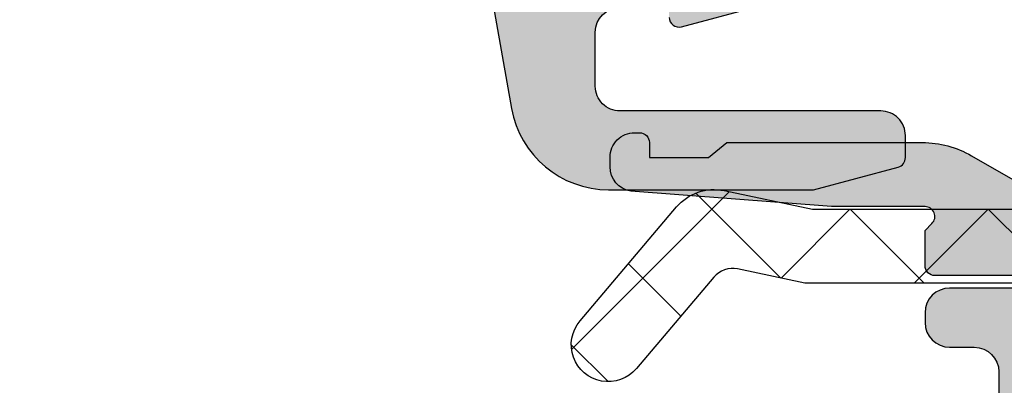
# Model space of a CAD drawing. Header units: millimetres. Extents: x 247761 to 294611, y 172579 to 236863.
# Tile 25 of 256: x 255563.02 to 255583.03, y 174630.47 to 174637.89. Entities that reach past the tile are written whole.
import ezdxf

# ---------------------------------------------------------------- set-up
doc = ezdxf.new("R2010")
doc.units = ezdxf.units.MM
doc.layers.add('FASÁDA DETAILNÍ', color=4, linetype='Continuous')
doc.layers.add('NOVA', color=240, linetype='Continuous')

# ---------------------------------------------------------------- blocks, each defined once
blk = doc.blocks.new('A$C69D17D4D')
at = {"layer": 'FASÁDA DETAILNÍ'}
h = blk.add_hatch(color=256, dxfattribs=at)
edge = h.paths.add_edge_path(flags=16)
edge.add_line((-19070.69997693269, 1268.678154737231), (-19070.69997693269, 1272.877904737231))
edge.add_ellipse((-19070.19997730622, 1272.877905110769), major_axis=(-0.4999996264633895, 0), ratio=1, start_angle=-90.00004280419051, end_angle=4.28042947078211e-05, ccw=False)
edge.add_line((-19070.19997693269, 1273.377904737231), (-19065.79995293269, 1273.377904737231))
edge.add_ellipse((-19065.79995255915, 1272.877905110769), major_axis=(-0.49999962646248, 0), ratio=1, start_angle=179.9999571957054, end_angle=270.0000428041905, ccw=False)
edge.add_line((-19065.29995293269, 1272.877904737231), (-19065.29995293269, 1268.678155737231))
edge.add_ellipse((-19065.7999534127, 1268.678156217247), major_axis=(-0.5000004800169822, 0), ratio=1, start_angle=90.00005500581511, end_angle=179.9999449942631, ccw=False)
edge.add_line((-19065.79995293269, 1268.178155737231), (-19070.19997693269, 1268.178154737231))
edge.add_ellipse((-19070.19997730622, 1268.678154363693), major_axis=(-0.49999962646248, 0), ratio=1, start_angle=-4.280429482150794e-05, end_angle=90.00004280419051, ccw=False)
edge = h.paths.add_edge_path()
edge.add_line((-19072.69835793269, 1271.591558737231), (-19071.49859793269, 1264.828558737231))
edge.add_arc((-19069.52934630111, 1265.17790310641), 1.999998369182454, 190.0595901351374, 270.0000392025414)
edge.add_line((-19069.52934493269, 1263.177904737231), (-19065.36437193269, 1263.177904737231))
edge.add_line((-19065.36437193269, 1263.177904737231), (-19063.64658293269, 1263.638185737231))
edge.add_arc((-19063.69834685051, 1263.831370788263), 0.1999999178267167, 285.0000385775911, 359.9999853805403)
edge.add_line((-19063.49834693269, 1263.831370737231), (-19063.49834693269, 1264.277904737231))
edge.add_arc((-19063.99834655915, 1264.277905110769), 0.4999996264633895, 359.9999571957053, 450.0000428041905)
edge.add_line((-19063.99834693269, 1264.777904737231), (-19069.29834693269, 1264.777904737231))
edge.add_arc((-19069.29834730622, 1265.277904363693), 0.49999962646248, 179.9999571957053, 270.00004280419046, ccw=False)
edge.add_line((-19069.79834693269, 1265.277904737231), (-19069.79834693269, 1266.378154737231))
edge.add_arc((-19069.29834645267, 1266.378154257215), 0.5000004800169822, 90.00005500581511, 179.9999449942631, ccw=False)
edge.add_line((-19069.29834693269, 1266.878154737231), (-19068.29834693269, 1266.878154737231))
edge.add_line((-19068.29834693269, 1266.878154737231), (-19068.29834693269, 1266.678154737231))
edge.add_arc((-19068.09834679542, 1266.678155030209), 0.2000001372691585, 180.0000839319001, 285.00000539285)
edge.add_line((-19068.04658293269, 1266.484969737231), (-19066.57919493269, 1266.878155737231))
edge.add_line((-19066.57919493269, 1266.878155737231), (-19064.49834693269, 1266.878155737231))
edge.add_arc((-19064.49834789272, 1267.878156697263), 1.0000009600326, 270.0000550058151, 359.999944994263)
edge.add_line((-19063.49834693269, 1267.878155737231), (-19063.49834693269, 1278.777657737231))
edge.add_arc((-19063.89834726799, 1278.777657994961), 0.400000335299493, 359.9999630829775, 479.9999168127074)
edge.add_line((-19064.09834693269, 1279.124068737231), (-19064.96119493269, 1278.625902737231))
edge.add_line((-19064.96119493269, 1278.625902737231), (-19066.45335593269, 1278.198032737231))
edge.add_arc((-19066.37066455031, 1277.909653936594), 0.3000003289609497, 106.0000168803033, 210.1792412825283)
edge.add_line((-19066.63000193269, 1277.758841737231), (-19065.19826693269, 1275.293230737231))
edge.add_line((-19065.19826693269, 1275.293230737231), (-19065.19826693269, 1274.872811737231))
edge.add_arc((-19065.38983521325, 1274.869319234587), 0.1916001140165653, -92.5222218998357, 1.0444500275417, ccw=False)
edge.add_line((-19065.39826693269, 1274.677904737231), (-19071.88770593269, 1274.677904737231))
edge.add_arc((-19071.90594368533, 1274.87707126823), 0.1999998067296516, 155.8590518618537, 275.23200451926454, ccw=False)
edge.add_line((-19072.08845193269, 1274.958867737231), (-19071.02013093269, 1277.342552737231))
edge.add_arc((-19071.20263953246, 1277.424349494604), 0.2000002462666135, 335.8590177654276, 428.0262022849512)
edge.add_line((-19071.12780293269, 1277.609820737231), (-19073.15103093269, 1278.426180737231))
edge.add_arc((-19073.30070403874, 1278.055238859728), 0.3999998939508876, 68.02618212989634, 180.0000175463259)
edge.add_line((-19073.70070393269, 1278.055238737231), (-19073.70070493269, 1275.991091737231))
edge.add_arc((-19073.40070529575, 1275.991090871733), 0.2999996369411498, 179.9998347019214, 232.0950865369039)
edge.add_arc((-19073.76931584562, 1275.517671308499), 0.3000002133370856, -15.9998620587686, 52.095347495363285, ccw=False)
edge.add_line((-19073.48093693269, 1275.434980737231), (-19073.69825893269, 1274.677091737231))
edge.add_arc((-19072.09825988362, 1274.67709129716), 1.599999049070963, 179.9999842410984, 238.407605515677)
edge.add_arc((-19073.19839190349, 1272.88831925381), 0.499999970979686, 0.001545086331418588, 58.40766403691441, ccw=False)
edge.add_line((-19072.69839193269, 1272.888332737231), (-19072.69835793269, 1271.591558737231))
h = blk.add_hatch(color=256, dxfattribs=at)
edge = h.paths.add_edge_path()
edge.add_arc((-19053.50018823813, 1256.682007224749), 0.5000674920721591, 270.007732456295, 359.9922675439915)
edge.add_line((-19053.00012075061, 1256.681939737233), (-19053.00012075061, 1260.681939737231))
edge.add_arc((-19053.50018823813, 1260.681872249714), 0.5000674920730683, 0.007732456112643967, 89.99226754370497)
edge.add_line((-19053.50012075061, 1261.181939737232), (-19054.80016957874, 1261.181939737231))
edge.add_arc((-19054.80013267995, 1260.681902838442), 0.5000369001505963, 90.00422797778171, 179.9957720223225)
edge.add_line((-19055.30016957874, 1260.681939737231), (-19055.30016957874, 1260.181939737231))
edge.add_line((-19055.30016957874, 1260.181939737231), (-19054.30016957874, 1260.181939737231))
edge.add_line((-19054.30016957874, 1260.181939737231), (-19054.30016957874, 1258.681939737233))
edge.add_arc((-19055.30013260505, 1258.68190276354), 0.9999630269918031, -90.00211851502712, 0.002118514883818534, ccw=False)
edge.add_line((-19055.30016957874, 1257.681939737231), (-19059.30016957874, 1257.681939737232))
edge.add_arc((-19059.30009270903, 1258.682016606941), 1.000076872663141, 180.0044039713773, 269.99559602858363, ccw=False)
edge.add_line((-19060.30016957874, 1258.681939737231), (-19060.30016957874, 1260.181939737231))
edge.add_line((-19060.30016957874, 1260.181939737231), (-19059.30016957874, 1260.181939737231))
edge.add_line((-19059.30016957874, 1260.181939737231), (-19059.30016957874, 1260.681939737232))
edge.add_arc((-19059.80011210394, 1260.681997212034), 0.499942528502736, 359.9934131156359, 450.0065868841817)
edge.add_line((-19059.80016957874, 1261.181939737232), (-19062.60015737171, 1261.181939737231))
edge.add_arc((-19062.60015737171, 1260.681939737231), 0.5000000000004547, 90, 180.0000000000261)
edge.add_line((-19063.10015737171, 1260.681939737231), (-19063.10015737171, 1260.481939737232))
edge.add_arc((-19062.60015737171, 1260.481939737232), 0.5, 180, 270)
edge.add_line((-19062.60015737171, 1259.981939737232), (-19062.10015737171, 1259.981939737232))
edge.add_arc((-19062.10019247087, 1259.481904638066), 0.5000351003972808, 0.0040217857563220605, 89.99597821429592, ccw=False)
edge.add_line((-19061.60015737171, 1259.481939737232), (-19061.60015737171, 1258.681936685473))
edge.add_arc((-19062.10017393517, 1258.681953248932), 0.5000165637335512, 270.0018979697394, 359.9981020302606, ccw=False)
edge.add_line((-19062.10015737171, 1258.181936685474), (-19093.40015126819, 1258.181936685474))
edge.add_line((-19093.40015126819, 1258.181936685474), (-19099.43860888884, 1258.61433331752))
edge.add_arc((-19099.40015282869, 1259.613553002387), 0.9999594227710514, 180.0000000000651, 267.7959971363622, ccw=False)
edge.add_line((-19100.40011225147, 1259.613553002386), (-19100.40011225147, 1266.282005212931))
edge.add_arc((-19099.90011225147, 1266.28200521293), 0.5, 89.99999999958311, 179.9999999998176, ccw=False)
edge.add_line((-19099.90011225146, 1266.782005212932), (-19099.00011225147, 1266.782005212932))
edge.add_arc((-19099.00011225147, 1267.282005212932), 0.4999999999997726, 270, 360.0000000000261)
edge.add_line((-19098.50011225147, 1267.282005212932), (-19098.50011225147, 1268.682006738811))
edge.add_arc((-19098.42127580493, 1268.949527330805), 0.2788950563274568, 178.8354106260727, 253.580123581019, ccw=False)
edge.add_line((-19098.70011325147, 1268.955195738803), (-19098.70011325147, 1269.408789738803))
edge.add_arc((-19098.42124515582, 1269.414450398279), 0.2789255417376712, 106.42459455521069, 181.1628700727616, ccw=False)
edge.add_line((-19098.50011225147, 1269.681993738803), (-19098.50011225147, 1271.562004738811))
edge.add_arc((-19098.80011225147, 1271.562004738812), 0.3000000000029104, 359.9999999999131, 449.9999999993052)
edge.add_line((-19098.80011225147, 1271.862004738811), (-19099.78008657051, 1271.862004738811))
edge.add_arc((-19099.78008657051, 1271.562004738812), 0.2999999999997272, 90.00000000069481, 180.0000000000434)
edge.add_line((-19100.08008657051, 1271.562004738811), (-19100.08008657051, 1268.802006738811))
edge.add_arc((-19100.20008657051, 1268.80200673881), 0.1199999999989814, -90, 3.257127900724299e-10, ccw=False)
edge.add_line((-19100.20008657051, 1268.682006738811), (-19104.50011225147, 1268.682006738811))
edge.add_arc((-19104.50011225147, 1269.182006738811), 0.5, 180, 270, ccw=False)
edge.add_line((-19105.00011225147, 1269.182006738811), (-19105.00011225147, 1269.88200673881))
edge.add_line((-19105.00011225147, 1269.88200673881), (-19103.61861679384, 1272.274827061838))
edge.add_arc((-19103.73823203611, 1272.343886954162), 0.1381197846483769, 330.000000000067, 450)
edge.add_line((-19103.73823203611, 1272.482006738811), (-19107.50011225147, 1272.48200673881))
edge.add_arc((-19107.50011225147, 1274.48200673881), 1.999999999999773, 180.0000000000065, 270, ccw=False)
edge.add_line((-19109.50011225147, 1274.48200673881), (-19109.50011225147, 1275.050002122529))
edge.add_arc((-19110.00011225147, 1275.050002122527), 0.500000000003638, 2.34495935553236e-10, 34.4790717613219)
edge.add_arc((-19113.7096108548, 1272.502528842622), 4.999999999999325, 34.47907176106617, 84.65077199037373)
edge.add_arc((-19113.26199246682, 1277.343880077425), 0.138119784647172, 82.29756250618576, 209.9999999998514)
edge.add_line((-19113.38160770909, 1277.274820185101), (-19112.00011225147, 1274.881999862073))
edge.add_line((-19112.00011225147, 1274.881999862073), (-19112.00011225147, 1274.181999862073))
edge.add_arc((-19112.50011225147, 1274.181999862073), 0.5, -90, 0, ccw=False)
edge.add_line((-19112.50011225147, 1273.681999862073), (-19116.80013793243, 1273.681999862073))
edge.add_arc((-19116.80013793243, 1273.801999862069), 0.1199999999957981, 179.9999999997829, 270, ccw=False)
edge.add_line((-19116.92013793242, 1273.80199986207), (-19116.92013793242, 1276.56199786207))
edge.add_arc((-19117.22013793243, 1276.56199786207), 0.3000000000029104, 359.9999999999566, 449.9999999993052)
edge.add_line((-19117.22013793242, 1276.86199786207), (-19118.20011225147, 1276.86199786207))
edge.add_arc((-19118.20011225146, 1276.56199786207), 0.2999999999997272, 90.00000000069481, 180.0000000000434)
edge.add_line((-19118.50011225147, 1276.56199786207), (-19118.50011225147, 1274.681986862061))
edge.add_arc((-19118.57897934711, 1274.414443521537), 0.2789255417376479, -1.1628700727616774, 73.57540544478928, ccw=False)
edge.add_line((-19118.30011125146, 1274.408782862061), (-19118.30011125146, 1273.955188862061))
edge.add_arc((-19118.57894869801, 1273.949520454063), 0.2788950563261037, -73.580123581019, 1.1645893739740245, ccw=False)
edge.add_line((-19118.50011225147, 1273.681999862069), (-19118.50011225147, 1270.681941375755))
edge.add_line((-19118.50011225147, 1270.681941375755), (-19117.80003987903, 1269.981838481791))
edge.add_line((-19117.80003987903, 1269.981838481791), (-19117.20003377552, 1269.98183848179))
edge.add_line((-19117.20003377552, 1269.98183848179), (-19117.20003377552, 1271.581844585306))
edge.add_arc((-19116.70002432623, 1271.581835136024), 0.5000094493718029, 90.00108278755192, 179.998917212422, ccw=False)
edge.add_line((-19116.70003377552, 1272.081844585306), (-19116.30460569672, 1272.081844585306))
edge.add_arc((-19116.30460569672, 1271.581844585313), 0.4999999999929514, 74.99999999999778, 90, ccw=False)
edge.add_line((-19116.17519617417, 1272.064807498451), (-19114.74130941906, 1271.680598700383))
edge.add_arc((-19115.00012846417, 1270.714672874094), 1.000000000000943, -2.609112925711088e-11, 74.99999999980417, ccw=False)
edge.add_line((-19114.00012846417, 1270.714672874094), (-19114.00012846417, 1264.981850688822))
edge.add_line((-19114.00012846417, 1264.981850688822), (-19117.20003377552, 1264.981850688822))
edge.add_line((-19117.20003377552, 1264.981850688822), (-19117.20003377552, 1265.781838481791))
edge.add_line((-19117.20003377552, 1265.781838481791), (-19117.80003987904, 1265.781838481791))
edge.add_line((-19117.80003987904, 1265.781838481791), (-19118.50002156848, 1264.569405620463))
edge.add_line((-19118.50002156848, 1264.569405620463), (-19118.50002156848, 1263.481850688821))
edge.add_line((-19118.50002156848, 1263.481850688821), (-19103.50011225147, 1263.481850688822))
edge.add_arc((-19103.50011225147, 1262.981850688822), 0.5000000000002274, 0, 90, ccw=False)
edge.add_line((-19103.00011225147, 1262.981850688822), (-19103.00011225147, 1257.181939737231))
edge.add_arc((-19102.00011225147, 1257.181939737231), 1, 179.999999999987, 270)
edge.add_line((-19102.00011225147, 1256.181939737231), (-19053.50012075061, 1256.181939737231))
edge = h.paths.add_edge_path(flags=16)
edge.add_line((-19112.40012846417, 1265.781838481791), (-19112.40012846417, 1270.18183848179))
edge.add_arc((-19111.90012846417, 1270.18183848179), 0.5, 90, 180, ccw=False)
edge.add_line((-19111.90012846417, 1270.68183848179), (-19107.50012846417, 1270.681838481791))
edge.add_arc((-19107.50012846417, 1270.181838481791), 0.5, 0, 90, ccw=False)
edge.add_line((-19107.00012846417, 1270.181838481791), (-19107.00012846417, 1265.781838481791))
edge.add_arc((-19107.50012846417, 1265.781838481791), 0.5, -90, 0, ccw=False)
edge.add_line((-19107.50012846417, 1265.281838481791), (-19111.90012846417, 1265.281838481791))
edge.add_arc((-19111.90012846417, 1265.781838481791), 0.5, 180, 270, ccw=False)
h = blk.add_hatch(dxfattribs=at)
h.set_pattern_fill('ANSI37', color=256, scale=0.625, angle=90, style=0)
h.set_pattern_definition([(135, (-19063.00012093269, 1263.181939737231), (-1.403165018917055, -1.403165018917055), []), (225, (-19063.00012093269, 1263.181939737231), (1.403165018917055, -1.403165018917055), [])])
edge = h.paths.add_edge_path()
edge.add_ellipse((-19054.11320541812, 1267.802501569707), major_axis=(-5.039467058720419, 0), ratio=1, start_angle=94.96446126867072, end_angle=150.2082155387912)
edge.add_ellipse((-19050.0001209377, 1265.447701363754), major_axis=(-0.3000000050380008, 0), ratio=1, start_angle=150.2078270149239, end_angle=179.999307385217)
edge.add_line((-19049.70012093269, 1265.447697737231), (-19049.70011793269, 1265.981981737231))
edge.add_ellipse((-19050.00011769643, 1265.981982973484), major_axis=(-0.2999997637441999, 0), ratio=1, start_angle=179.9997638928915, end_angle=270.0000451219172)
edge.add_line((-19050.00011793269, 1266.281982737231), (-19051.55011493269, 1266.281982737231))
edge.add_ellipse((-19051.55010729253, 1266.581993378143), major_axis=(-0.3000106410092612, 0), ratio=1, start_angle=0.004323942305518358, end_angle=89.99854088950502, ccw=False)
edge.add_line((-19051.85011793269, 1266.581970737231), (-19051.85012893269, 1267.981952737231))
edge.add_ellipse((-19052.15011876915, 1267.981949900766), major_axis=(-0.2999898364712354, 0), ratio=1, start_angle=180.0005417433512, end_angle=269.9996492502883)
edge.add_line((-19052.15011693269, 1268.281939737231), (-19053.85012893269, 1268.281939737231))
edge.add_ellipse((-19053.85012179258, 1267.981929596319), major_axis=(-0.3000101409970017, 0), ratio=1, start_angle=270.0013636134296, end_angle=359.9955805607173)
edge.add_line((-19054.15013193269, 1267.981952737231), (-19054.15012093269, 1266.418121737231))
edge.add_ellipse((-19054.45127999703, 1266.385264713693), major_axis=(-0.3029461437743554, 0), ratio=1, start_angle=76.51642268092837, end_angle=186.2264509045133, ccw=False)
edge.add_ellipse((-19063.15620312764, 1255.069300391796), major_axis=(-14.00076634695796, 0), ratio=1, start_angle=231.9243799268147, end_angle=254.6982677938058)
edge.add_ellipse((-19059.34948955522, 1269.061538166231), major_axis=(-0.5004721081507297, 0), ratio=1, start_angle=-39.80663437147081, end_angle=77.08239147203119, ccw=False)
edge.add_line((-19059.73395693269, 1269.381939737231), (-19051.45067793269, 1269.381939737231))
edge.add_ellipse((-19051.45067846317, 1268.881940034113), major_axis=(-0.499999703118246, 0), ratio=1, start_angle=209.9999803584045, end_angle=269.99993921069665, ccw=False)
edge.add_line((-19051.01766593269, 1269.131939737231), (-19050.84445993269, 1268.831939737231))
edge.add_ellipse((-19050.4114474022, 1269.081939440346), major_axis=(-0.4999997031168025, 0), ratio=1, start_angle=29.99998035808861, end_angle=89.99993921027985)
edge.add_line((-19050.41144793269, 1268.581939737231), (-19048.78209993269, 1268.581939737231))
edge.add_ellipse((-19048.78209915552, 1269.581939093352), major_axis=(-0.9999993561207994, 0), ratio=1, start_angle=89.99995547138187, end_angle=149.9496611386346)
edge.add_ellipse((-19041.59771844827, 1265.425612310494), major_axis=(-7.300023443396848, 0), ratio=1, start_angle=281.2855536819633, end_angle=329.94964541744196, ccw=False)
edge.add_ellipse((-19043.41295055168, 1272.481949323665), major_axis=(-0.3999905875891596, 0), ratio=1, start_angle=110.50182944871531, end_angle=194.8529752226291, ccw=False)
edge.add_ellipse((-19041.03888360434, 1266.132851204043), major_axis=(-6.378448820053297, 0), ratio=1, start_angle=290.5018745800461, end_angle=345.5474022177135)
edge.add_line((-19047.21548293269, 1267.724777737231), (-19047.57906993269, 1266.314070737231))
edge.add_line((-19047.57906993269, 1266.314070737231), (-19047.78918293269, 1265.451369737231))
edge.add_ellipse((-19053.12580564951, 1266.781934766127), major_axis=(-5.499995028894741, 0), ratio=1, start_angle=89.99996579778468, end_angle=166.0000450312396, ccw=False)
edge.add_line((-19053.12580893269, 1261.281939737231), (-19065.54383693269, 1261.281939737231))
edge.add_line((-19065.54383693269, 1261.281939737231), (-19066.90689393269, 1261.569558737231))
edge.add_ellipse((-19067.01012654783, 1261.080332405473), major_axis=(-0.4999993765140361, 0), ratio=1, start_angle=258.0846992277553, end_angle=319.7162484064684)
edge.add_line((-19067.39155193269, 1261.403618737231), (-19068.96516293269, 1259.547010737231))
edge.add_ellipse((-19069.53730193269, 1260.031940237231), major_axis=(-0.7499997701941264, 0), ratio=1, start_angle=-40.28370615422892, end_angle=139.716293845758, ccw=False)
edge.add_line((-19070.10944093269, 1260.516869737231), (-19068.15015493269, 1262.828513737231))
edge.add_ellipse((-19067.38730332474, 1262.181941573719), major_axis=(-0.9999990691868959, 0), ratio=1, start_angle=258.0847521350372, end_angle=319.7163013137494, ccw=False)
edge.add_line((-19067.18083893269, 1263.160394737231), (-19065.38730193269, 1262.781939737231))
edge.add_line((-19065.38730193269, 1262.781939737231), (-19053.67710093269, 1262.781939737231))
h = blk.add_hatch(color=256, dxfattribs=at)
edge = h.paths.add_edge_path()
edge.add_line((-19067.50012093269, 1263.835939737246), (-19067.12691593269, 1264.135939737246))
edge.add_line((-19067.12691593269, 1264.135939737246), (-19063.15371093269, 1264.135939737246))
edge.add_ellipse((-19063.15371253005, 1262.135932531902), major_axis=(-2.000007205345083, 0), ratio=1, start_angle=240.00006633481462, end_angle=269.99995423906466, ccw=False)
edge.add_line((-19062.15371093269, 1263.867990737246), (-19061.17665893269, 1263.303888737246))
edge.add_ellipse((-19060.17665733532, 1265.035946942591), major_axis=(-2.000007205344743, 0), ratio=1, start_angle=60.00006633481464, end_angle=89.9999542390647)
edge.add_line((-19060.17665893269, 1263.035939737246), (-19054.45682493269, 1263.035939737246))
edge.add_ellipse((-19054.45682455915, 1263.535939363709), major_axis=(-0.49999962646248, 0), ratio=1, start_angle=89.99995719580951, end_angle=180.0000428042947)
edge.add_line((-19053.95682493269, 1263.535939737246), (-19053.95682493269, 1265.435939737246))
edge.add_ellipse((-19053.45708291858, 1265.436197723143), major_axis=(-0.4997420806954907, 0), ratio=1, start_angle=-90.02957826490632, end_angle=0.02957826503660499, ccw=False)
edge.add_line((-19053.45682493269, 1265.935939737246), (-19052.45682493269, 1265.935939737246))
edge.add_ellipse((-19052.45656694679, 1265.436197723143), major_axis=(-0.4997420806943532, 0), ratio=1, start_angle=179.9704217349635, end_angle=270.02957826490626, ccw=False)
edge.add_line((-19051.95682493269, 1265.435939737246), (-19051.95682493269, 1264.435939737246))
edge.add_ellipse((-19051.45708547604, 1264.435679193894), major_axis=(-0.4997395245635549, 0), ratio=1, start_angle=-0.02987163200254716, end_angle=90.02987163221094)
edge.add_line((-19051.45682493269, 1263.935939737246), (-19050.45682493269, 1263.935939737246))
edge.add_ellipse((-19050.4565710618, 1263.436191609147), major_axis=(-0.4997481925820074, 0), ratio=1, start_angle=179.9711230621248, end_angle=270.02910612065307, ccw=False)
edge.add_line((-19049.95682293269, 1263.435939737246), (-19049.95682293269, 1263.202908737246))
edge.add_ellipse((-19050.45682214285, 1263.202908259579), major_axis=(-0.4999992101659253, 0), ratio=1, start_angle=143.7506869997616, end_angle=180.0000547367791, ccw=False)
edge.add_ellipse((-19052.9568254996, 1265.035946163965), major_axis=(-3.600006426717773, 0), ratio=1, start_angle=90.00004085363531, end_angle=143.7506139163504, ccw=False)
edge.add_line((-19052.95682293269, 1261.435939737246), (-19062.90012093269, 1261.435939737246))
edge.add_ellipse((-19062.9001210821, 1261.63593958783), major_axis=(-0.1999998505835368, 0), ratio=1, start_angle=-4.2804724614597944e-05, end_angle=90.00004280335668, ccw=False)
edge.add_line((-19063.10012093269, 1261.635939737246), (-19063.10012093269, 1262.353160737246))
edge.add_line((-19063.10012093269, 1262.353160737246), (-19062.95915993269, 1262.494059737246))
edge.add_ellipse((-19063.10012130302, 1262.635939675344), major_axis=(-0.2000000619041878, 0), ratio=1, start_angle=134.813924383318, end_angle=269.999893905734)
edge.add_line((-19063.10012093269, 1262.835939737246), (-19064.99968993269, 1262.835939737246))
edge.add_line((-19064.99968993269, 1262.835939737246), (-19069.07833793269, 1263.150257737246))
edge.add_ellipse((-19069.00012042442, 1263.644102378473), major_axis=(-0.5000005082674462, 0), ratio=1, start_angle=7.347914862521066e-05, end_angle=80.99997723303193, ccw=False)
edge.add_line((-19069.50012093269, 1263.644101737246), (-19069.50012093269, 1263.835939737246))
edge.add_ellipse((-19069.00012130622, 1263.835940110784), major_axis=(-0.4999996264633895, 0), ratio=1, start_angle=-90.00004280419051, end_angle=4.28042947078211e-05, ccw=False)
edge.add_line((-19069.00012093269, 1264.335939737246), (-19068.90012093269, 1264.335939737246))
edge.add_ellipse((-19068.90012078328, 1264.135939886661), major_axis=(-0.1999998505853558, 0), ratio=1, start_angle=179.9999571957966, end_angle=270.00004280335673, ccw=False)
edge.add_line((-19068.70012093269, 1264.135939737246), (-19068.70012093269, 1263.835939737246))
edge.add_line((-19068.70012093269, 1263.835939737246), (-19067.50012093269, 1263.835939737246))
for points in [[(-19072.69835793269, 1271.591558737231), (-19071.49859793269, 1264.828558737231), (-19071.49859793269, 1264.828558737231, 0.363676), (-19069.52934493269, 1263.177904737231), (-19065.36437193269, 1263.177904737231), (-19063.64658293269, 1263.638185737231), (-19063.64658293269, 1263.638185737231, 0.339454), (-19063.49834693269, 1263.831370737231), (-19063.49834693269, 1264.277904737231), (-19063.49834693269, 1264.277904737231, 0.414214), (-19063.99834693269, 1264.777904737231), (-19069.29834693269, 1264.777904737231), (-19069.29834693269, 1264.777904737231, -0.414214), (-19069.79834693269, 1265.277904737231), (-19069.79834693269, 1266.378154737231), (-19069.79834693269, 1266.378154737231, -0.414213), (-19069.29834693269, 1266.878154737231)], [(-19068.29834693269, 1266.678154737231, 0.493145), (-19068.04658293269, 1266.484969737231), (-19066.57919493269, 1266.878155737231)], [(-19059.80016957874, 1261.181939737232), (-19062.60015737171, 1261.181939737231, 0.4142135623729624), (-19063.10015737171, 1260.681939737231), (-19063.10015737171, 1260.481939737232, 0.414213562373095), (-19062.60015737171, 1259.981939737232), (-19062.10015737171, 1259.981939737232, -0.4141724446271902), (-19061.60015737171, 1259.481939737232), (-19061.60015737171, 1258.681936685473, -0.4141941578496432), (-19062.10015737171, 1258.181936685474), (-19093.40015126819, 1258.181936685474)]]:
    blk.add_lwpolyline(points, format="xyb", dxfattribs=at)
at = {"layer": 'FASÁDA DETAILNÍ', "extrusion": (0, 0, -1)}
for points in [[(19053.12580893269, 1261.281939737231), (19065.54383693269, 1261.281939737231), (19066.90689393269, 1261.569558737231), (19066.90689393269, 1261.569558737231, -0.275594), (19067.39155193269, 1261.403618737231), (19068.96516293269, 1259.547010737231), (19068.96516293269, 1259.547010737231, 1), (19070.10944093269, 1260.516869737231), (19068.15015493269, 1262.828513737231), (19068.15015493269, 1262.828513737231, 0.275594), (19067.18083893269, 1263.160394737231), (19065.38730193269, 1262.781939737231), (19053.67710093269, 1262.781939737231)], [(19052.95682293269, 1261.435939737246), (19062.90012093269, 1261.435939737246), (19062.90012093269, 1261.435939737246, 0.414214), (19063.10012093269, 1261.635939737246), (19063.10012093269, 1262.353160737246), (19062.95915993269, 1262.494059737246), (19062.95915993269, 1262.494059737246, -0.669353), (19063.10012093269, 1262.835939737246), (19064.99968993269, 1262.835939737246), (19069.07833793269, 1263.150257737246), (19069.07833793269, 1263.150257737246, 0.368919), (19069.50012093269, 1263.644101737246), (19069.50012093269, 1263.835939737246), (19069.50012093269, 1263.835939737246, 0.414214), (19069.00012093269, 1264.335939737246), (19068.90012093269, 1264.335939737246), (19068.90012093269, 1264.335939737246, 0.414214), (19068.70012093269, 1264.135939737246), (19068.70012093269, 1263.835939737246), (19067.50012093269, 1263.835939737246), (19067.50012093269, 1263.835939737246), (19067.12691593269, 1264.135939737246), (19063.15371093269, 1264.135939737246), (19063.15371093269, 1264.135939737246, 0.131652), (19062.15371093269, 1263.867990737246), (19061.17665893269, 1263.303888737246)]]:
    blk.add_lwpolyline(points, format="xyb", dxfattribs=at)

msp = doc.modelspace()

# ---------------------------------------------------------------- block references
at = {"layer": 'NOVA', "ltscale": 300}
msp.add_blockref('A$C69D17D4D', (274644.5174331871, 173371.2585875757), dxfattribs=at)

doc.saveas('drawing.dxf')
